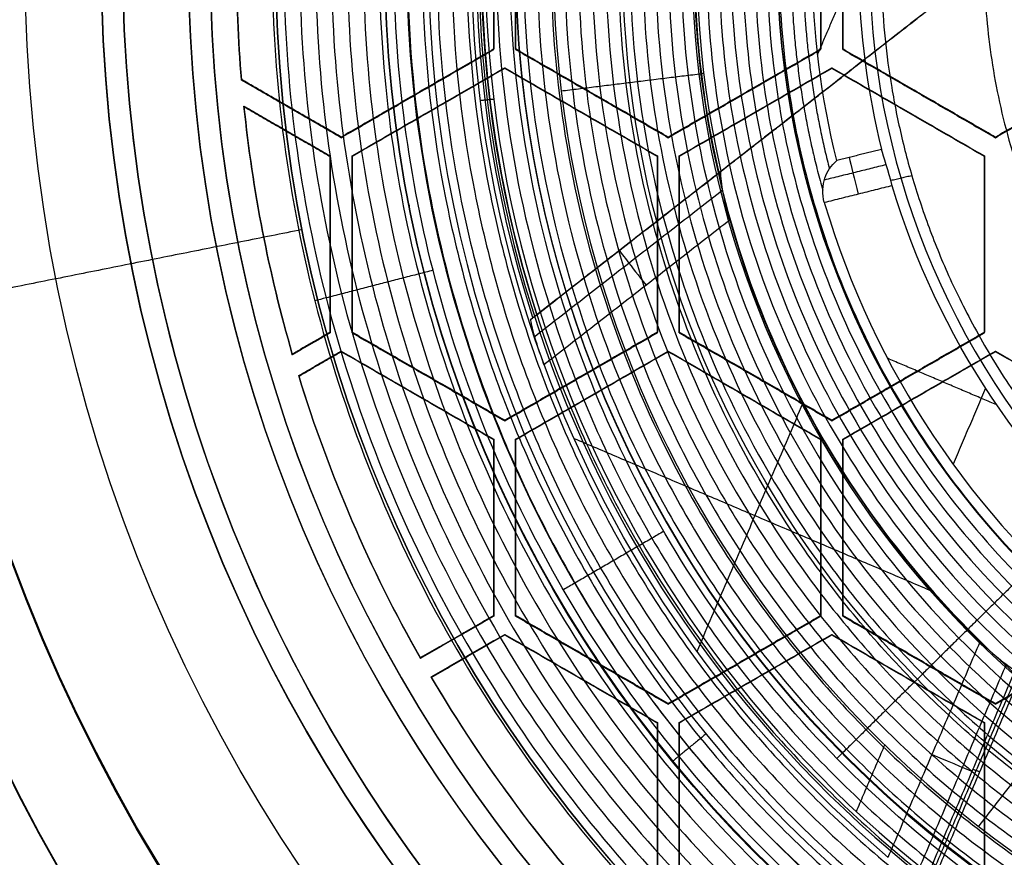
# Model space of a CAD drawing. Header units: millimetres. Extents: x -34.2 to 34.2, y -30.9 to 31.1.
# Tile 22 of 77: x -18.7 to -7.4, y -10.1 to -0.5. Entities that reach past the tile are written whole.
import ezdxf

# ---------------------------------------------------------------- set-up
doc = ezdxf.new("R2010")
doc.units = ezdxf.units.MM
for name, color, linetype, true_color in [('COTAS', 252, 'Continuous', 0x696969), ('IGES level 1', 7, 'Continuous', 0xe5eaed), ('IGES level 14', 7, 'Continuous', 0xffffff), ('IGES level 3', 7, 'Continuous', 0xe5eaed), ('IGES level 5', 7, 'Continuous', 0xe5eaed), ('IGES level 7', 7, 'Continuous', 0xcad1ee), ('IGES level 8', 7, 'Continuous', 0xcad1ee)]:
    doc.layers.add(name, color=color, linetype=linetype, true_color=true_color)

# ---------------------------------------------------------------- blocks, each defined once
blk = doc.blocks.new('Kivi_7w')
at = {"layer": 'IGES level 1', "extrusion": (0, 0, -1)}
for centre, radius in [((0, 0, 1.4), 31), ((0, 0, 0.85), 31), ((0, 0, 0.15), 30.85), ((0, 0), 30.7), ((0, 0), 25.75), ((0, 0), 24.25), ((0, 0, 0.85), 23.5)]:
    blk.add_arc(centre, radius, 270, 90, dxfattribs=at)
at = {"layer": 'IGES level 1'}
for centre, radius in [((0, 0, -0.3), 31), ((0, 0, -1.55), 30.85), ((0, 0, -1.7), 30.7), ((0, 0), 25.75), ((0, 0), 24.25), ((0, 0), 23.5), ((0, 0, -1.7), 23.5)]:
    blk.add_arc(centre, radius, 90, 270, dxfattribs=at)
at = {"layer": 'IGES level 14', "extrusion": (-9.20534e-34, -0.002279, -0.999997)}
blk.add_arc((0, -0.01, -4.677), 16.5, 270, 90, dxfattribs=at)
at = {"layer": 'IGES level 14', "extrusion": (0, 0.002279, 0.999997)}
for radius, start, end in [(16.5, 90, 270), (16.2, 175.1809, 184.8191), (16.2, 185.9034, 196.1608), (16.2, 197.0697, 209.5579), (16.2, 210.4421, 222.9303)]:
    blk.add_arc((0, -0.01, 3.177), radius, start, end, dxfattribs=at)
at = {"layer": 'IGES level 14', "extrusion": (1.83378e-35, 0.002279, 0.999997)}
blk.add_arc((0, -0.01, 1.677), 16.5, 90, 270, dxfattribs=at)
at = {"layer": 'IGES level 14', "extrusion": (1.83377e-35, 0.002279, 0.999997)}
blk.add_arc((0, -0.01, 1.677), 16.5, 90, 270, dxfattribs=at)
at = {"layer": 'IGES level 14', "extrusion": (1.51887e-15, -0.002279, -0.999997)}
blk.add_arc((0, -0.01, -4.677), 16.2, 355.1809, 4.8191, dxfattribs=at)
at = {"layer": 'IGES level 14', "extrusion": (1.41398e-15, 0.002279, 0.999997)}
blk.add_arc((0, -0.01, 1.677), 16.2, 175.1809, 184.8191, dxfattribs=at)
at = {"layer": 'IGES level 14', "extrusion": (-1.59998e-15, -0.002279, -0.999997)}
blk.add_arc((0, -0.01, -4.677), 16.2, 343.8392, 354.0966, dxfattribs=at)
at = {"layer": 'IGES level 14', "extrusion": (-1.12161e-15, 0.002279, 0.999997)}
blk.add_arc((0, -0.01, 1.677), 16.2, 185.9034, 196.1608, dxfattribs=at)
at = {"layer": 'IGES level 14', "extrusion": (1.17484e-15, -0.002279, -0.999997)}
blk.add_arc((0, -0.01, -4.677), 16.2, 330.4421, 342.9303, dxfattribs=at)
at = {"layer": 'IGES level 14', "extrusion": (1.87793e-16, 0.002279, 0.999997)}
blk.add_arc((0, -0.01, 1.677), 16.2, 197.0697, 209.5579, dxfattribs=at)
at = {"layer": 'IGES level 14', "extrusion": (-4.2871e-15, -0.002279, -0.999997)}
blk.add_arc((0, -0.01, -4.677), 16.2, 317.0697, 329.5579, dxfattribs=at)
at = {"layer": 'IGES level 14', "extrusion": (-9.17638e-16, 0.002279, 0.999997)}
blk.add_arc((0, -0.01, 1.677), 16.2, 210.4421, 222.9303, dxfattribs=at)
at = {"layer": 'IGES level 14'}
for points in [[(-13.25, 1.011, 4.675), (-13.25, -1.01, 4.68)], [(-13.25, -1.013, 3.18), (-13.25, 1.008, 3.175)], [(-13.25, -1.016, 1.68), (-13.25, 1.004, 1.675)], [(-13, -1.01, 4.68), (-13, 1.011, 4.675)], [(-13, -1.013, 3.18), (-13, 1.008, 3.175)], [(-13, 1.004, 1.675), (-13, -1.016, 1.68)], [(-9.5, 1.011, 4.675), (-9.5, -1.01, 4.68)], [(-9.5, -1.013, 3.18), (-9.5, 1.008, 3.175)], [(-9.5, -1.016, 1.68), (-9.5, 1.004, 1.675)], [(-9.25, -1.01, 4.68), (-9.25, 1.011, 4.675)], [(-9.25, -1.013, 3.18), (-9.25, 1.008, 3.175)], [(-9.25, 1.004, 1.675), (-9.25, -1.016, 1.68)], [(-13.25, -1.01, 4.68), (-15, -2.02, 4.682)], [(-15, -2.023, 3.182), (-13.25, -1.013, 3.18)], [(-13.25, -1.016, 1.68), (-13.25, -1.01, 4.68)], [(-13, -1.016, 1.68), (-13, -1.01, 4.68)], [(-11.25, -2.02, 4.682), (-13, -1.01, 4.68)], [(-11.25, -2.023, 3.182), (-13, -1.013, 3.18)], [(-9.5, -1.01, 4.68), (-11.25, -2.02, 4.682)], [(-11.25, -2.023, 3.182), (-9.5, -1.013, 3.18)], [(-9.5, -1.016, 1.68), (-9.5, -1.01, 4.68)], [(-9.25, -1.016, 1.68), (-9.25, -1.01, 4.68)], [(-7.5, -2.02, 4.682), (-9.25, -1.01, 4.68)], [(-7.5, -2.023, 3.182), (-9.25, -1.013, 3.18)], [(-5.75, -1.01, 4.68), (-7.5, -2.02, 4.682)], [(-7.5, -2.023, 3.182), (-5.75, -1.013, 3.18)], [(-15, -2.027, 1.682), (-13.25, -1.016, 1.68)], [(-13, -1.016, 1.68), (-11.25, -2.027, 1.682)], [(-11.25, -2.027, 1.682), (-9.5, -1.016, 1.68)], [(-9.25, -1.016, 1.68), (-7.5, -2.027, 1.682)], [(-7.5, -2.027, 1.682), (-5.75, -1.016, 1.68)], [(-14.875, -2.236, 4.682), (-13.125, -1.226, 4.68)], [(-13.125, -1.229, 3.18), (-14.875, -2.24, 3.182)], [(-13.125, -1.233, 1.68), (-14.875, -2.243, 1.682)], [(-13.125, -1.226, 4.68), (-13.125, -1.233, 1.68)], [(-13.125, -1.226, 4.68), (-11.375, -2.236, 4.682)], [(-11.375, -2.24, 3.182), (-13.125, -1.229, 3.18)], [(-11.375, -2.243, 1.682), (-13.125, -1.233, 1.68)], [(-11.125, -2.236, 4.682), (-9.375, -1.226, 4.68)], [(-9.375, -1.229, 3.18), (-11.125, -2.24, 3.182)], [(-9.375, -1.233, 1.68), (-11.125, -2.243, 1.682)], [(-9.375, -1.226, 4.68), (-9.375, -1.233, 1.68)], [(-9.375, -1.226, 4.68), (-7.625, -2.236, 4.682)], [(-7.625, -2.24, 3.182), (-9.375, -1.229, 3.18)], [(-7.625, -2.243, 1.682), (-9.375, -1.233, 1.68)], [(-15, -2.02, 4.682), (-16.143, -1.36, 4.68)], [(-16.143, -1.367, 1.68), (-16.143, -1.36, 4.68)], [(-15, -2.023, 3.182), (-16.143, -1.364, 3.18)], [(-15, -2.027, 1.682), (-16.143, -1.367, 1.68)], [(-14.125, -1.515, 4.681), (-14.125, -1.522, 1.681)], [(-12.125, -1.522, 1.681), (-12.125, -1.515, 4.681)], [(-10.375, -1.515, 4.681), (-10.375, -1.522, 1.681)], [(-8.375, -1.522, 1.681), (-8.375, -1.515, 4.681)], [(-16.114, -1.665, 4.681), (-16.114, -1.672, 1.681)], [(-16.114, -1.665, 4.681), (-15.125, -2.236, 4.682)], [(-15.125, -2.24, 3.182), (-16.114, -1.669, 3.181)], [(-16.114, -1.672, 1.681), (-15.125, -2.243, 1.682)], [(-15.571, -1.697, 1.681), (-15.571, -1.69, 4.681)], [(-14, -1.738, 1.681), (-14, -1.731, 4.681)], [(-12.25, -1.731, 4.681), (-12.25, -1.738, 1.681)], [(-10.25, -1.738, 1.681), (-10.25, -1.731, 4.681)], [(-8.5, -1.731, 4.681), (-8.5, -1.738, 1.681)], [(-15.62, -1.951, 4.682), (-15.62, -1.958, 1.682)], [(-15, -2.02, 4.682), (-15, -2.027, 1.682)], [(-11.25, -2.027, 1.682), (-11.25, -2.02, 4.682)], [(-7.5, -2.027, 1.682), (-7.5, -2.02, 4.682)], [(-15.125, -2.243, 1.682), (-15.125, -2.236, 4.682)], [(-15.125, -2.236, 4.682), (-15.125, -4.257, 4.687)], [(-15.125, -4.261, 3.187), (-15.125, -2.24, 3.182)], [(-15.125, -4.264, 1.687), (-15.125, -2.243, 1.682)], [(-14.875, -2.243, 1.682), (-14.875, -2.236, 4.682)], [(-14.875, -4.257, 4.687), (-14.875, -2.236, 4.682)], [(-14.875, -4.261, 3.187), (-14.875, -2.24, 3.182)], [(-14.875, -2.243, 1.682), (-14.875, -4.264, 1.687)], [(-11.375, -2.243, 1.682), (-11.375, -2.236, 4.682)], [(-11.375, -2.236, 4.682), (-11.375, -4.257, 4.687)], [(-11.375, -4.261, 3.187), (-11.375, -2.24, 3.182)], [(-11.375, -4.264, 1.687), (-11.375, -2.243, 1.682)], [(-11.125, -2.243, 1.682), (-11.125, -2.236, 4.682)], [(-11.125, -4.257, 4.687), (-11.125, -2.236, 4.682)], [(-11.125, -4.261, 3.187), (-11.125, -2.24, 3.182)], [(-11.125, -2.243, 1.682), (-11.125, -4.264, 1.687)], [(-7.625, -2.243, 1.682), (-7.625, -2.236, 4.682)], [(-7.625, -2.236, 4.682), (-7.625, -4.257, 4.687)], [(-7.625, -4.261, 3.187), (-7.625, -2.24, 3.182)], [(-7.625, -4.264, 1.687), (-7.625, -2.243, 1.682)], [(-15.901, -3.106, 1.684), (-15.901, -3.099, 4.684)], [(-15.125, -3.254, 1.685), (-15.125, -3.247, 4.685)], [(-14.875, -3.254, 1.685), (-14.875, -3.247, 4.685)], [(-11.375, -3.254, 1.685), (-11.375, -3.247, 4.685)], [(-11.125, -3.254, 1.685), (-11.125, -3.247, 4.685)], [(-7.625, -3.254, 1.685), (-7.625, -3.247, 4.685)], [(-15.125, -4.257, 4.687), (-15.56, -4.508, 4.688)], [(-15.56, -4.512, 3.188), (-15.125, -4.261, 3.187)], [(-15.125, -4.264, 1.687), (-15.56, -4.515, 1.688)], [(-15.125, -4.257, 4.687), (-15.125, -4.264, 1.687)], [(-14.875, -4.264, 1.687), (-14.875, -4.257, 4.687)], [(-13.125, -5.267, 4.689), (-14.875, -4.257, 4.687)], [(-13.125, -5.271, 3.189), (-14.875, -4.261, 3.187)], [(-14.875, -4.264, 1.687), (-13.125, -5.274, 1.689)], [(-11.375, -4.257, 4.687), (-13.125, -5.267, 4.689)], [(-13.125, -5.271, 3.189), (-11.375, -4.261, 3.187)], [(-13.125, -5.274, 1.689), (-11.375, -4.264, 1.687)], [(-11.375, -4.264, 1.687), (-11.375, -4.257, 4.687)], [(-11.125, -4.264, 1.687), (-11.125, -4.257, 4.687)], [(-9.375, -5.267, 4.689), (-11.125, -4.257, 4.687)], [(-9.375, -5.271, 3.189), (-11.125, -4.261, 3.187)], [(-11.125, -4.264, 1.687), (-9.375, -5.274, 1.689)], [(-7.625, -4.257, 4.687), (-9.375, -5.267, 4.689)], [(-9.375, -5.271, 3.189), (-7.625, -4.261, 3.187)], [(-9.375, -5.274, 1.689), (-7.625, -4.264, 1.687)], [(-7.625, -4.264, 1.687), (-7.625, -4.257, 4.687)], [(-15.342, -4.383, 4.687), (-15.342, -4.389, 1.687)], [(-15.56, -4.515, 1.688), (-15.56, -4.508, 4.688)], [(-15.486, -4.754, 4.688), (-15, -4.474, 4.687)], [(-15, -4.477, 3.187), (-15.486, -4.758, 3.188)], [(-15.486, -4.761, 1.688), (-15, -4.48, 1.687)], [(-15, -4.48, 1.687), (-15, -4.474, 4.687)], [(-15, -4.474, 4.687), (-13.25, -5.484, 4.69)], [(-13.25, -5.487, 3.19), (-15, -4.477, 3.187)], [(-13.25, -5.491, 1.69), (-15, -4.48, 1.687)], [(-13, -5.484, 4.69), (-11.25, -4.474, 4.687)], [(-11.25, -4.477, 3.187), (-13, -5.487, 3.19)], [(-11.25, -4.48, 1.687), (-13, -5.491, 1.69)], [(-11.25, -4.474, 4.687), (-11.25, -4.48, 1.687)], [(-11.25, -4.474, 4.687), (-9.5, -5.484, 4.69)], [(-9.5, -5.487, 3.19), (-11.25, -4.477, 3.187)], [(-9.5, -5.491, 1.69), (-11.25, -4.48, 1.687)], [(-9.25, -5.484, 4.69), (-7.5, -4.474, 4.687)], [(-7.5, -4.477, 3.187), (-9.25, -5.487, 3.19)], [(-7.5, -4.48, 1.687), (-9.25, -5.491, 1.69)], [(-7.5, -4.474, 4.687), (-7.5, -4.48, 1.687)], [(-7.5, -4.474, 4.687), (-5.75, -5.484, 4.69)], [(-5.75, -5.487, 3.19), (-7.5, -4.477, 3.187)], [(-5.75, -5.491, 1.69), (-7.5, -4.48, 1.687)], [(-15.243, -4.621, 1.688), (-15.243, -4.614, 4.688)], [(-15.486, -4.754, 4.688), (-15.486, -4.761, 1.688)], [(-14, -4.769, 1.688), (-14, -4.762, 4.688)], [(-12.25, -4.762, 4.688), (-12.25, -4.769, 1.688)], [(-10.25, -4.769, 1.688), (-10.25, -4.762, 4.688)], [(-8.5, -4.762, 4.688), (-8.5, -4.769, 1.688)], [(-14.125, -4.979, 4.689), (-14.125, -4.986, 1.689)], [(-12.125, -4.986, 1.689), (-12.125, -4.979, 4.689)], [(-10.375, -4.979, 4.689), (-10.375, -4.986, 1.689)], [(-8.375, -4.986, 1.689), (-8.375, -4.979, 4.689)], [(-13.125, -5.274, 1.689), (-13.125, -5.267, 4.689)], [(-9.375, -5.274, 1.689), (-9.375, -5.267, 4.689)], [(-13.25, -5.491, 1.69), (-13.25, -5.484, 4.69)], [(-13.25, -5.484, 4.69), (-13.25, -7.505, 4.694)], [(-13.25, -7.508, 3.194), (-13.25, -5.487, 3.19)], [(-13.25, -7.512, 1.694), (-13.25, -5.491, 1.69)], [(-13, -5.491, 1.69), (-13, -5.484, 4.69)], [(-13, -7.505, 4.694), (-13, -5.484, 4.69)], [(-13, -7.508, 3.194), (-13, -5.487, 3.19)], [(-13, -5.491, 1.69), (-13, -7.512, 1.694)], [(-9.5, -5.491, 1.69), (-9.5, -5.484, 4.69)], [(-9.5, -5.484, 4.69), (-9.5, -7.505, 4.694)], [(-9.5, -7.508, 3.194), (-9.5, -5.487, 3.19)], [(-9.5, -7.512, 1.694), (-9.5, -5.491, 1.69)], [(-9.25, -5.491, 1.69), (-9.25, -5.484, 4.69)], [(-9.25, -7.505, 4.694), (-9.25, -5.484, 4.69)], [(-9.25, -7.508, 3.194), (-9.25, -5.487, 3.19)], [(-9.25, -5.491, 1.69), (-9.25, -7.512, 1.694)], [(-14.877, -6.417, 1.692), (-14.877, -6.411, 4.692)], [(-13.25, -6.501, 1.692), (-13.25, -6.494, 4.692)], [(-13, -6.501, 1.692), (-13, -6.494, 4.692)], [(-9.5, -6.501, 1.692), (-9.5, -6.494, 4.692)], [(-9.25, -6.501, 1.692), (-9.25, -6.494, 4.692)], [(-13.25, -7.505, 4.694), (-14.092, -7.991, 4.695)], [(-14.092, -7.994, 3.195), (-13.25, -7.508, 3.194)], [(-13.25, -7.512, 1.694), (-14.092, -7.997, 1.695)], [(-13.25, -7.505, 4.694), (-13.25, -7.512, 1.694)], [(-13, -7.512, 1.694), (-13, -7.505, 4.694)], [(-11.25, -8.515, 4.697), (-13, -7.505, 4.694)], [(-11.25, -8.518, 3.197), (-13, -7.508, 3.194)], [(-13, -7.512, 1.694), (-11.25, -8.522, 1.697)], [(-9.5, -7.505, 4.694), (-11.25, -8.515, 4.697)], [(-11.25, -8.518, 3.197), (-9.5, -7.508, 3.194)], [(-11.25, -8.522, 1.697), (-9.5, -7.512, 1.694)], [(-9.5, -7.512, 1.694), (-9.5, -7.505, 4.694)], [(-9.25, -7.512, 1.694), (-9.25, -7.505, 4.694)], [(-7.5, -8.515, 4.697), (-9.25, -7.505, 4.694)], [(-7.5, -8.518, 3.197), (-9.25, -7.508, 3.194)], [(-9.25, -7.512, 1.694), (-7.5, -8.522, 1.697)], [(-5.75, -7.505, 4.694), (-7.5, -8.515, 4.697)], [(-7.5, -8.518, 3.197), (-5.75, -7.508, 3.194)], [(-7.5, -8.522, 1.697), (-5.75, -7.512, 1.694)], [(-13.967, -8.207, 4.696), (-13.125, -7.721, 4.695)], [(-13.125, -7.725, 3.195), (-13.967, -8.211, 3.196)], [(-13.967, -8.214, 1.696), (-13.125, -7.728, 1.695)], [(-13.671, -7.748, 4.695), (-13.671, -7.754, 1.695)], [(-13.125, -7.728, 1.695), (-13.125, -7.721, 4.695)], [(-13.125, -7.721, 4.695), (-11.375, -8.732, 4.697)], [(-11.375, -8.735, 3.197), (-13.125, -7.725, 3.195)], [(-11.375, -8.738, 1.697), (-13.125, -7.728, 1.695)], [(-11.125, -8.732, 4.697), (-9.375, -7.721, 4.695)], [(-9.375, -7.725, 3.195), (-11.125, -8.735, 3.197)], [(-9.375, -7.728, 1.695), (-11.125, -8.738, 1.697)], [(-9.375, -7.721, 4.695), (-9.375, -7.728, 1.695)], [(-9.375, -7.721, 4.695), (-7.625, -8.732, 4.697)], [(-7.625, -8.735, 3.197), (-9.375, -7.725, 3.195)], [(-7.625, -8.738, 1.697), (-9.375, -7.728, 1.695)], [(-14.092, -7.997, 1.695), (-14.092, -7.991, 4.695)], [(-13.546, -7.971, 1.695), (-13.546, -7.964, 4.695)], [(-12.125, -8.017, 1.695), (-12.125, -8.01, 4.695)], [(-10.375, -8.01, 4.695), (-10.375, -8.017, 1.695)], [(-8.375, -8.017, 1.695), (-8.375, -8.01, 4.695)], [(-13.967, -8.207, 4.696), (-13.967, -8.214, 1.696)], [(-12.25, -8.226, 4.696), (-12.25, -8.233, 1.696)], [(-10.25, -8.233, 1.696), (-10.25, -8.226, 4.696)], [(-8.5, -8.226, 4.696), (-8.5, -8.233, 1.696)], [(-11.25, -8.522, 1.697), (-11.25, -8.515, 4.697)], [(-7.5, -8.522, 1.697), (-7.5, -8.515, 4.697)], [(-11.375, -8.738, 1.697), (-11.375, -8.732, 4.697)], [(-11.375, -8.732, 4.697), (-11.375, -10.752, 4.702)], [(-11.375, -10.756, 3.202), (-11.375, -8.735, 3.197)], [(-11.375, -10.759, 1.702), (-11.375, -8.738, 1.697)], [(-11.125, -8.738, 1.697), (-11.125, -8.732, 4.697)], [(-11.125, -10.752, 4.702), (-11.125, -8.732, 4.697)], [(-11.125, -10.756, 3.202), (-11.125, -8.735, 3.197)], [(-11.125, -8.738, 1.697), (-11.125, -10.759, 1.702)], [(-7.625, -8.738, 1.697), (-7.625, -8.732, 4.697)], [(-7.625, -8.732, 4.697), (-7.625, -10.752, 4.702)], [(-7.625, -10.756, 3.202), (-7.625, -8.735, 3.197)], [(-7.625, -10.759, 1.702), (-7.625, -8.738, 1.697)], [(-12.991, -9.684, 1.699), (-12.991, -9.678, 4.699)], [(-11.375, -9.749, 1.699), (-11.375, -9.742, 4.699)], [(-11.125, -9.749, 1.699), (-11.125, -9.742, 4.699)], [(-7.625, -9.749, 1.699), (-7.625, -9.742, 4.699)]]:
    blk.add_open_spline(points, degree=1, dxfattribs=at)
at = {"layer": 'IGES level 3', "extrusion": (1.10169e-33, -0.002279, -0.999997)}
blk.add_arc((0, -0.01, -14.3), 22.5, 270, 90, dxfattribs=at)
at = {"layer": 'IGES level 3', "extrusion": (0, -0.002279, -0.999997)}
for centre, radius in [((0, -0.01, -6.3), 22.5), ((0, -0.01, -10.3), 21), ((0, -0.01, 0.45), 18.625), ((0, -0.01, -5.3), 17.75), ((0, -0.01, -2.8), 16.75), ((0, -0.01, -1.05), 15.75)]:
    blk.add_arc(centre, radius, 270, 90, dxfattribs=at)
at = {"layer": 'IGES level 3', "extrusion": (8.60932e-34, 0.002279, 0.999997)}
blk.add_arc((0, -0.01, -1.7), 22.5, 90, 270, dxfattribs=at)
at = {"layer": 'IGES level 3', "extrusion": (1.83571e-35, -0.002279, -0.999997)}
blk.add_arc((0, -0.01, 1.7), 22.5, 270, 90, dxfattribs=at)
at = {"layer": 'IGES level 3', "extrusion": (1.00538e-33, 0.002279, 0.999997)}
blk.add_arc((0, -0.01, -1.7), 21.5, 90, 270, dxfattribs=at)
at = {"layer": 'IGES level 3', "extrusion": (-5.20573e-33, -0.002279, -0.999997)}
blk.add_arc((0, -0.01, -14.3), 21, 270, 90, dxfattribs=at)
at = {"layer": 'IGES level 3', "extrusion": (2.32945e-33, 0.002279, 0.999997)}
blk.add_arc((0, -0.01, 6.3), 21, 90, 270, dxfattribs=at)
at = {"layer": 'IGES level 3', "extrusion": (1.83377e-35, 0.002279, 0.999997)}
blk.add_arc((0, -0.01, 6.3), 17.75, 90, 270, dxfattribs=at)
at = {"layer": 'IGES level 3', "extrusion": (-1.83535e-33, -0.002279, -0.999997)}
blk.add_arc((0, -0.01, -6.3), 17.75, 270, 90, dxfattribs=at)
at = {"layer": 'IGES level 3', "extrusion": (-4.14997e-34, 0.002279, 0.999997)}
blk.add_arc((0, -0.01, 4.3), 17.75, 90, 270, dxfattribs=at)
at = {"layer": 'IGES level 3', "extrusion": (2.57019e-33, 0.002279, 0.999997)}
blk.add_arc((0, -0.01, 1.3), 16.75, 90, 270, dxfattribs=at)
at = {"layer": 'IGES level 3', "extrusion": (-1.71498e-33, -0.002279, -0.999997)}
blk.add_arc((0, -0.01, -4.3), 16.75, 270, 90, dxfattribs=at)
at = {"layer": 'IGES level 3', "extrusion": (2.35353e-33, 0.002279, 0.999997)}
blk.add_arc((0, -0.01, 0.8), 15.75, 90, 270, dxfattribs=at)
at = {"layer": 'IGES level 3', "extrusion": (4.24312e-35, -0.002279, -0.999997)}
blk.add_arc((0, -0.01, -1.3), 15.75, 270, 90, dxfattribs=at)
at = {"layer": 'IGES level 3'}
for points in [[(-15.447, -3.081, 0.807), (-21.087, -4.208, -1.69)], [(-15.447, -3.08, 1.307), (-15.447, -3.081, 0.807)], [(-16.428, -3.268, 4.307), (-16.428, -3.275, 1.307)], [(-17.409, -3.458, 6.308), (-17.409, -3.463, 4.308)]]:
    blk.add_open_spline(points, degree=1, dxfattribs=at)
at = {"layer": 'IGES level 5', "extrusion": (-3.67087e-16, 0.002279, 0.999997)}
blk.add_arc((0, -0.01, 27.8), 25, 90.034, 270.034, dxfattribs=at)
at = {"layer": 'IGES level 5', "extrusion": (3.67088e-16, -0.002279, -0.999997)}
blk.add_arc((0, -0.01, -14.8), 25, 269.966, 89.966, dxfattribs=at)
at = {"layer": 'IGES level 5', "extrusion": (0, -0.002279, -0.999997)}
for centre, radius in [((0, -0.01, -21.3), 25), ((0, -0.01, -28.05), 24.75), ((0, -0.01, -12.3), 21.5), ((0, -0.01, -15.9), 20), ((0, -0.01, -18.75), 14.5)]:
    blk.add_arc(centre, radius, 269.966, 89.966, dxfattribs=at)
at = {"layer": 'IGES level 5', "extrusion": (0, 0.002279, 0.999997)}
for centre, radius in [((0, -0.01, 14.55), 24.75), ((0, -0.01, 15.75), 14.25), ((0, -0.01, 25.8), 13), ((0, -0.01, 25.8), 10)]:
    blk.add_arc(centre, radius, 90.034, 270.034, dxfattribs=at)
at = {"layer": 'IGES level 5', "extrusion": (3.67065e-16, -0.002279, -0.999997)}
blk.add_arc((0, -0.01, -28.3), 24.5, 269.966, 89.966, dxfattribs=at)
at = {"layer": 'IGES level 5', "extrusion": (-3.67065e-16, 0.002279, 0.999997)}
for centre, radius in [((0, -0.01, 14.3), 24.5), ((0, -0.01, 15.5), 14)]:
    blk.add_arc(centre, radius, 90.034, 270.034, dxfattribs=at)
at = {"layer": 'IGES level 5', "extrusion": (3.67093e-16, -0.002279, -0.999997)}
blk.add_arc((0, -0.01, -14.3), 21.5, 269.966, 89.966, dxfattribs=at)
at = {"layer": 'IGES level 5', "extrusion": (-3.67043e-16, 0.002279, 0.999997)}
blk.add_arc((0, -0.01, 10.3), 21.5, 90.034, 270.034, dxfattribs=at)
at = {"layer": 'IGES level 5', "extrusion": (-3.67034e-16, 0.002279, 0.999997)}
blk.add_arc((0, -0.01, 10.3), 21.5, 90.034, 270.034, dxfattribs=at)
at = {"layer": 'IGES level 5', "extrusion": (3.6711e-16, -0.002279, -0.999997)}
blk.add_arc((0, -0.01, -21.5), 20, 269.966, 89.966, dxfattribs=at)
at = {"layer": 'IGES level 5', "extrusion": (-3.67056e-16, 0.002279, 0.999997)}
blk.add_arc((0, -0.01, 10.3), 20, 90.034, 270.034, dxfattribs=at)
at = {"layer": 'IGES level 5', "extrusion": (3.67107e-16, -0.002279, -0.999997)}
blk.add_arc((0, -0.01, -10.3), 20, 269.966, 89.966, dxfattribs=at)
at = {"layer": 'IGES level 5', "extrusion": (3.67105e-16, -0.002279, -0.999997)}
blk.add_arc((0, -0.01, -21.5), 14.5, 269.966, 89.966, dxfattribs=at)
at = {"layer": 'IGES level 5', "extrusion": (-3.67105e-16, 0.002279, 0.999997)}
blk.add_arc((0, -0.01, 16), 14.5, 90.034, 270.034, dxfattribs=at)
at = {"layer": 'IGES level 5', "extrusion": (3.67106e-16, -0.002279, -0.999997)}
blk.add_arc((0, -0.01, -16), 14.5, 269.966, 89.966, dxfattribs=at)
at = {"layer": 'IGES level 5', "extrusion": (3.67134e-16, -0.002279, -0.999997)}
blk.add_arc((0, -0.01, -28.3), 13, 269.966, 89.966, dxfattribs=at)
at = {"layer": 'IGES level 5', "extrusion": (-3.67134e-16, 0.002279, 0.999997)}
blk.add_arc((0, -0.01, 23.3), 13, 90.034, 270.034, dxfattribs=at)
at = {"layer": 'IGES level 5', "extrusion": (3.67004e-16, -0.002279, -0.999997)}
blk.add_arc((0, -0.01, -28.3), 10, 269.966, 89.966, dxfattribs=at)
at = {"layer": 'IGES level 5', "extrusion": (-3.67215e-16, 0.002279, 0.999997)}
blk.add_arc((0, -0.01, 23.3), 10, 90.034, 270.034, dxfattribs=at)
at = {"layer": 'IGES level 5'}
for points in [[(-14.22, -2.798, 21.506), (-14.22, -2.811, 16.006)], [(-7.726, -6.305, 23.314), (-7.726, -6.294, 28.314)], [(-10.044, -8.21, 23.319), (-10.044, -8.198, 28.319)], [(-10.817, -8.862, 15.52), (-11.203, -9.179, 16.021)]]:
    blk.add_open_spline(points, degree=1, dxfattribs=at)
at = {"layer": 'IGES level 7', "extrusion": (-6.23602e-15, -0.002279, -0.999997)}
blk.add_arc((0, -0.01, -13.45), 13.5, 339.8612, 58.3031, dxfattribs=at)
at = {"layer": 'IGES level 7', "extrusion": (0, -0.002279, -0.999997)}
for centre, radius, start, end in [((0, -0.01, -14.475), 13.446, 342.1878, 58.3031), ((0, -0.01, -12.497), 11.772, 281.367, 64.827), ((0, -0.01, -13.622), 10.946, 346.3503, 64.0758)]:
    blk.add_arc(centre, radius, start, end, dxfattribs=at)
at = {"layer": 'IGES level 7', "extrusion": (5.04699e-16, -0.002279, -0.999997)}
blk.add_arc((0, -0.01, -15.5), 13.393, 342.2717, 58.3031, dxfattribs=at)
at = {"layer": 'IGES level 7', "extrusion": (0, 0.002279, 0.999997)}
blk.add_arc((0, -0.01, 12.575), 13.423, 121.6969, 252.1092, dxfattribs=at)
at = {"layer": 'IGES level 7', "extrusion": (-9.35292e-09, 0.002279, 0.999997)}
blk.add_arc((0, -0.01, 11.7), 12.569, 114.3339, 259.4721, dxfattribs=at)
at = {"layer": 'IGES level 7', "extrusion": (-1.17785e-13, 0.002279, 0.999997)}
blk.add_arc((0, -0.01, 11.7), 13.347, 121.6969, 252.1092, dxfattribs=at)
at = {"layer": 'IGES level 7', "extrusion": (-1.22498e-07, -0.002279, -0.999997)}
blk.add_arc((0, -0.01, -13.95), 10.918, 347.1267, 64.2013, dxfattribs=at)
at = {"layer": 'IGES level 7', "extrusion": (4.5021e-11, -0.002279, -0.999997)}
blk.add_arc((0, -0.01, -13.294), 10.975, 282.329, 63.865, dxfattribs=at)
at = {"layer": 'IGES level 7', "extrusion": (-5.45805e-12, 0.002279, 0.999997)}
blk.add_arc((0, -0.01, 13.45), 10.961, 195.8303, 225.5565, dxfattribs=at)
at = {"layer": 'IGES level 7', "extrusion": (-0.789008, -0.614382, 0.0014)}
blk.add_arc((-4.137, 13.943, 11.38), 0.5, 180.103, 270.103, dxfattribs=at)
at = {"layer": 'IGES level 7', "extrusion": (7.07882e-15, -0.002279, -0.999997)}
blk.add_arc((0, -0.01, -13.45), 13.5, 310.2878, 339.8612, dxfattribs=at)
at = {"layer": 'IGES level 7', "extrusion": (-0.392289, -0.91984, 0.002096)}
blk.add_arc((-3.999, 13.946, 11.623), 0.5, 270.0512, 357.0512, dxfattribs=at)
at = {"layer": 'IGES level 7'}
for points, degree in [([(-7.748, -0.156, 13.95), (-10.643, -2.41, 13.956)], 1), ([(-12.791, -4.081, 14.734), (-8.046, -0.387, 14.726)], 1), ([(-12.757, -4.053, 15.509), (-8.068, -0.402, 15.501)], 1), ([(-10.895, -1.299, 13.297), (-12.478, -1.494, 11.703)], 1), ([(-10.838, -1.29, 13.953), (-10.895, -1.299, 13.297)], 1), ([(-9.238, -1.317, 13.953), (-9.238, -1.313, 15.503)], 1), ([(-13.25, -1.587, 11.704), (-13.402, -1.602, 13.454)], 1), ([(-12.825, -4.109, 13.959), (-10.643, -2.41, 13.956)], 1), ([(-10.546, -2.969, 13.457), (-10.622, -2.701, 13.456), (-10.664, -2.427, 13.682), (-10.643, -2.41, 13.956)], 3), ([(-10.626, -2.629, 13.57), (-12.781, -4.308, 13.573)], 1), ([(-12.675, -4.627, 13.461), (-10.546, -2.969, 13.457)], 1), ([(-12.825, -4.109, 13.959), (-12.802, -4.09, 14.476), (-12.779, -4.071, 14.993), (-12.757, -4.053, 15.509)], 3), ([(-12.675, -4.627, 13.461), (-12.769, -4.371, 13.46), (-12.837, -4.119, 13.689), (-12.825, -4.109, 13.959)], 3), ([(-10.92, -7.917, 13.468), (-9.706, -5.072, 13.462)], 1), ([(-12.331, -5.474, 13.463), (-8.224, -7.226, 13.466)], 1), ([(-8.729, -10.277, 13.473), (-7.675, -7.805, 13.468)], 1), ([(-7.675, -7.805, 13.468), (-7.486, -7.99, 13.468), (-7.29, -8.139, 13.683), (-7.27, -8.126, 13.942)], 3), ([(-7.12, -7.982, 15.518), (-8.216, -10.551, 15.524)], 1), ([(-7.377, -8.066, 13.64), (-8.422, -10.518, 13.646)], 1), ([(-8.317, -10.581, 13.948), (-7.27, -8.126, 13.942)], 1), ([(-8.266, -10.566, 14.736), (-7.179, -8.016, 14.73)], 1), ([(-6.718, -8.658, 13.314), (-7.693, -9.922, 11.723)], 1), ([(-9.094, -9.752, 11.722), (-8.768, -8.988, 11.721)], 1), ([(-7.756, -9.267, 13.945), (-7.68, -9.296, 15.521)], 1)]:
    blk.add_open_spline(points, degree=degree, dxfattribs=at)
at = {"layer": 'IGES level 8', "extrusion": (0, -0.002279, -0.999997)}
blk.add_arc((0, -0.01, -5.2), 17.5, 293.097, 113.097, dxfattribs=at)
at = {"layer": 'IGES level 8', "extrusion": (5.85261e-15, 0.002279, 0.999997)}
blk.add_arc((0, -0.01, 4.45), 17.5, 66.903, 246.903, dxfattribs=at)
at = {"layer": 'IGES level 8', "extrusion": (0, 0.002279, 0.999997)}
blk.add_arc((0, -0.01, 10.447), 8.941, 66.903, 246.903, dxfattribs=at)
at = {"layer": 'IGES level 8', "extrusion": (5.3537e-16, -0.002279, -0.999997)}
blk.add_arc((0, -0.01, -5.95), 17.5, 299.6594, 9.884, dxfattribs=at)
at = {"layer": 'IGES level 8', "extrusion": (8.04822e-16, -0.002279, -0.999997)}
blk.add_arc((0, -0.01, -13.95), 9.601, 346.0745, 12.7054, dxfattribs=at)
at = {"layer": 'IGES level 8', "extrusion": (3.59339e-15, 0.002279, 0.999997)}
blk.add_arc((0, -0.008, 13.95), 9.072, 168.2441, 193.9371, dxfattribs=at)
at = {"layer": 'IGES level 8', "extrusion": (-0.970609, -0.240659, 0.000548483)}
blk.add_arc((0.411, 14.201, 9.457), 0.5, 210.1267, 270.1267, dxfattribs=at)
at = {"layer": 'IGES level 8', "extrusion": (1.80837e-15, -0.002279, -0.999997)}
blk.add_arc((0, -0.01, -13.7), 9.063, 309.3581, 343.3359, dxfattribs=at)
at = {"layer": 'IGES level 8', "extrusion": (5.09999e-15, 0.002279, 0.999997)}
blk.add_arc((0, -0.01, 13.7), 9.864, 196.503, 230.8646, dxfattribs=at)
at = {"layer": 'IGES level 8'}
for points, weights in [([(7.92, -13.658, 5.981), (35.244, 2.183, 5.945), (19.403, 29.506, 5.883), (-7.92, 13.666, 5.919)], [1, 0.333333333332, 0.333333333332, 1]), ([(7.853, -13.541, 6.214), (34.945, 2.165, 6.179), (19.238, 29.256, 6.117), (-7.853, 13.55, 6.153)], [1, 0.333333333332, 0.333333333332, 1]), ([(7.762, -13.383, 6.518), (34.537, 2.14, 6.483), (19.014, 28.916, 6.422), (-7.762, 13.393, 6.457)], [1, 0.333333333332, 0.333333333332, 1]), ([(7.67, -13.224, 6.807), (34.13, 2.116, 6.772), (18.79, 28.576, 6.712), (-7.67, 13.236, 6.747)], [1, 0.333333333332, 0.333333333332, 1]), ([(7.579, -13.066, 7.083), (33.723, 2.091, 7.049), (18.566, 28.235, 6.989), (-7.579, 13.078, 7.024)], [1, 0.333333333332, 0.333333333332, 1]), ([(7.487, -12.907, 7.348), (33.315, 2.067, 7.314), (18.341, 27.895, 7.255), (-7.487, 12.921, 7.289)], [1, 0.333333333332, 0.333333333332, 1]), ([(-7.92, 13.666, 5.919), (-24.942, 3.797, 5.941), (-20.081, -15.269, 5.985), (-0.413, -15.783, 5.986)], [1, 0.514853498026, 0.514853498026, 1]), ([(-7.853, 13.55, 6.153), (-24.73, 3.765, 6.175), (-19.911, -15.138, 6.218), (-0.409, -15.648, 6.219)], [1, 0.514853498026, 0.514853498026, 1]), ([(-7.762, 13.393, 6.457), (-24.442, 3.722, 6.479), (-19.679, -14.961, 6.522), (-0.404, -15.465, 6.523)], [1, 0.514853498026, 0.514853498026, 1]), ([(-7.67, 13.236, 6.747), (-24.154, 3.679, 6.769), (-19.447, -14.784, 6.811), (-0.4, -15.282, 6.812)], [1, 0.514853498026, 0.514853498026, 1]), ([(-7.579, 13.078, 7.024), (-23.866, 3.636, 7.045), (-19.215, -14.607, 7.087), (-0.395, -15.099, 7.088)], [1, 0.514853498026, 0.514853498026, 1]), ([(-7.487, 12.921, 7.289), (-23.577, 3.593, 7.31), (-18.982, -14.43, 7.351), (-0.39, -14.915, 7.352)], [1, 0.514853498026, 0.514853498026, 1]), ([(9.049, -9.194, 10.104), (27.463, 8.904, 10.063), (9.366, 27.318, 10.021), (-9.049, 9.22, 10.062)], [1, 0.333333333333, 0.333333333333, 1]), ([(-7.395, 12.764, 7.543), (-23.289, 3.549, 7.564), (-18.75, -14.253, 7.604), (-0.385, -14.732, 7.606)], [1, 0.514853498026, 0.514853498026, 1]), ([(8.938, -9.081, 10.326), (27.128, 8.796, 10.285), (9.251, 26.985, 10.244), (-8.938, 9.109, 10.285)], [1, 0.333333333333, 0.333333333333, 1]), ([(-7.304, 12.606, 7.787), (-23.001, 3.506, 7.808), (-18.518, -14.075, 7.848), (-0.38, -14.549, 7.849)], [1, 0.514853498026, 0.514853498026, 1]), ([(8.828, -8.968, 10.538), (26.793, 8.688, 10.498), (9.137, 26.653, 10.457), (-8.828, 8.997, 10.497)], [1, 0.333333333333, 0.333333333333, 1]), ([(-0.376, -14.38, 8.066), (-18.303, -13.911, 8.065), (-22.733, 3.466, 8.025), (-7.219, 12.46, 8.005)], [1, 0.514853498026, 0.514853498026, 1]), ([(8.718, -8.856, 10.741), (26.458, 8.58, 10.701), (9.023, 26.32, 10.66), (-8.718, 8.885, 10.7)], [1, 0.333333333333, 0.333333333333, 1]), ([(-7.142, 12.328, 8.247), (-31.781, -1.956, 8.28), (-17.497, -26.595, 8.336), (7.142, -12.31, 8.304)], [1, 0.333333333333, 0.333333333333, 1]), ([(8.607, -8.743, 10.934), (26.123, 8.472, 10.895), (8.909, 25.987, 10.855), (-8.607, 8.773, 10.894)], [1, 0.333333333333, 0.333333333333, 1]), ([(-7.057, 12.182, 8.505), (-31.402, -1.932, 8.537), (-17.288, -26.276, 8.592), (7.057, -12.163, 8.56)], [1, 0.333333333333, 0.333333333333, 1]), ([(8.497, -8.63, 11.12), (25.788, 8.364, 11.081), (8.794, 25.655, 11.042), (-8.497, 8.661, 11.081)], [1, 0.333333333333, 0.333333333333, 1]), ([(-6.972, 12.035, 8.751), (-31.022, -1.908, 8.783), (-17.079, -25.958, 8.837), (6.972, -12.015, 8.806)], [1, 0.333333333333, 0.333333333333, 1]), ([(8.386, -8.517, 11.298), (25.453, 8.256, 11.26), (8.68, 25.322, 11.221), (-8.386, 8.549, 11.259)], [1, 0.333333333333, 0.333333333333, 1]), ([(-6.886, 11.889, 8.987), (-30.643, -1.884, 9.018), (-16.87, -25.64, 9.072), (6.886, -11.867, 9.041)], [1, 0.333333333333, 0.333333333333, 1]), ([(-6.801, 11.742, 9.213), (-30.263, -1.86, 9.244), (-16.661, -25.322, 9.298), (6.801, -11.72, 9.267)], [1, 0.333333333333, 0.333333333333, 1]), ([(8.284, -8.412, 11.458), (25.141, 8.155, 11.42), (8.574, 25.012, 11.381), (-8.284, 8.445, 11.419)], [1, 0.333333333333, 0.333333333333, 1]), ([(8.192, -8.318, 11.636), (24.862, 8.065, 11.599), (8.479, 24.735, 11.561), (-8.192, 8.352, 11.598)], [1, 0.333333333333, 0.333333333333, 1]), ([(-6.716, 11.596, 9.431), (-29.884, -1.836, 9.462), (-16.452, -25.004, 9.515), (6.716, -11.572, 9.484)], [1, 0.333333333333, 0.333333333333, 1]), ([(8.089, -8.214, 11.826), (24.551, 7.965, 11.79), (8.372, 24.426, 11.752), (-8.089, 8.248, 11.789)], [1, 0.333333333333, 0.333333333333, 1]), ([(-6.631, 11.449, 9.641), (-29.504, -1.812, 9.672), (-16.243, -24.686, 9.724), (6.631, -11.425, 9.694)], [1, 0.333333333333, 0.333333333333, 1]), ([(7.987, -8.109, 12.009), (24.24, 7.864, 11.972), (8.266, 24.118, 11.935), (-7.987, 8.144, 11.972)], [1, 0.333333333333, 0.333333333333, 1]), ([(7.884, -8.004, 12.184), (23.929, 7.764, 12.148), (8.16, 23.809, 12.111), (-7.884, 8.04, 12.147)], [1, 0.333333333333, 0.333333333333, 1]), ([(7.782, -7.9, 12.352), (23.618, 7.664, 12.316), (8.054, 23.5, 12.28), (-7.782, 7.936, 12.316)], [1, 0.333333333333, 0.333333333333, 1]), ([(7.679, -7.795, 12.513), (23.306, 7.563, 12.478), (7.948, 23.191, 12.443), (-7.679, 7.832, 12.478)], [1, 0.333333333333, 0.333333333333, 1]), ([(7.577, -7.69, 12.668), (22.995, 7.463, 12.634), (7.842, 22.882, 12.599), (-7.577, 7.728, 12.633)], [1, 0.333333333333, 0.333333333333, 1]), ([(7.477, -7.588, 12.814), (22.692, 7.365, 12.78), (7.738, 22.58, 12.745), (-7.477, 7.627, 12.779)], [1, 0.333333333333, 0.333333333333, 1]), ([(6.552, -11.289, 9.88), (-9.839, -20.792, 9.901), (-25.295, -6.531, 9.869), (-9.157, 9.33, 9.833)], [1, 0.408106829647, 0.34171994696, 0.800839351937]), ([(-9.049, 9.22, 10.062), (-27.463, -8.877, 10.103), (-9.366, -27.292, 10.145), (9.049, -9.194, 10.104)], [1, 0.333333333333, 0.333333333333, 1]), ([(-8.938, 9.109, 10.285), (-27.128, -8.768, 10.325), (-9.251, -26.958, 10.367), (8.938, -9.081, 10.326)], [1, 0.333333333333, 0.333333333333, 1]), ([(-8.828, 8.997, 10.497), (-26.793, -8.659, 10.537), (-9.137, -26.624, 10.578), (8.828, -8.968, 10.538)], [1, 0.333333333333, 0.333333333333, 1]), ([(-8.718, 8.885, 10.7), (-26.458, -8.55, 10.74), (-9.023, -26.291, 10.78), (8.718, -8.856, 10.741)], [1, 0.333333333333, 0.333333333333, 1]), ([(-8.607, 8.773, 10.894), (-26.123, -8.442, 10.934), (-8.909, -25.957, 10.974), (8.607, -8.743, 10.934)], [1, 0.333333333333, 0.333333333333, 1]), ([(-8.497, 8.661, 11.081), (-25.788, -8.333, 11.119), (-8.794, -25.624, 11.159), (8.497, -8.63, 11.12)], [1, 0.333333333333, 0.333333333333, 1]), ([(-8.386, 8.549, 11.259), (-25.453, -8.224, 11.298), (-8.68, -25.29, 11.336), (8.386, -8.517, 11.298)], [1, 0.333333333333, 0.333333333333, 1]), ([(8.284, -8.412, 11.458), (-8.574, -24.98, 11.495), (-25.141, -8.122, 11.457), (-8.284, 8.445, 11.419)], [1, 0.333333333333, 0.333333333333, 1]), ([(-8.192, 8.352, 11.598), (-24.862, -8.032, 11.635), (-8.479, -24.702, 11.673), (8.192, -8.318, 11.636)], [1, 0.333333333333, 0.333333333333, 1]), ([(-8.089, 8.248, 11.789), (-24.551, -7.931, 11.826), (-8.372, -24.392, 11.863), (8.089, -8.214, 11.826)], [1, 0.333333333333, 0.333333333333, 1]), ([(-7.987, 8.144, 11.972), (-24.24, -7.829, 12.008), (-8.266, -24.082, 12.045), (7.987, -8.109, 12.009)], [1, 0.333333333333, 0.333333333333, 1]), ([(-7.884, 8.04, 12.147), (-23.929, -7.728, 12.183), (-8.16, -23.773, 12.22), (7.884, -8.004, 12.184)], [1, 0.333333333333, 0.333333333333, 1]), ([(-7.782, 7.936, 12.316), (-23.618, -7.627, 12.351), (-8.054, -23.463, 12.387), (7.782, -7.9, 12.352)], [1, 0.333333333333, 0.333333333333, 1]), ([(-7.679, 7.832, 12.478), (-23.306, -7.526, 12.513), (-7.948, -23.153, 12.548), (7.679, -7.795, 12.513)], [1, 0.333333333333, 0.333333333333, 1]), ([(-7.577, 7.728, 12.633), (-22.995, -7.425, 12.668), (-7.842, -22.844, 12.703), (7.577, -7.69, 12.668)], [1, 0.333333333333, 0.333333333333, 1]), ([(-7.477, 7.627, 12.779), (-22.692, -7.326, 12.813), (-7.738, -22.541, 12.848), (7.477, -7.588, 12.814)], [1, 0.333333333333, 0.333333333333, 1]), ([(-7.381, 7.53, 12.949), (-22.402, -7.232, 12.983), (-7.64, -22.253, 13.017), (7.381, -7.491, 12.984)], [0.999999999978, 0.333333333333, 0.333333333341, 1]), ([(-7.285, 7.433, 13.114), (-22.11, -7.137, 13.147), (-7.54, -21.962, 13.181), (7.285, -7.392, 13.148)], [0.999999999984, 0.333333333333, 0.333333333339, 1]), ([(-8.104, 3.462, 6.936), (-9.832, -0.59, 6.945), (-8.859, -5.794, 6.957), (-3.456, -8.098, 6.962)], [1, 0.666666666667, 0.5, 0.5]), ([(-7.017, 3.003, 8.845), (-13.003, -11.031, 8.877), (1.032, -17.017, 8.891), (7.017, -2.982, 8.859)], [0.994477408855, 0.331492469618, 0.331492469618, 0.994477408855]), ([(-9.948, 2.513, 13.283), (-13.496, -11.648, 13.315), (-0.744, -15.09, 13.323), (7.189, -7.294, 13.305)], [0.657248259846, 0.365482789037, 0.479733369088, 1]), ([(-9.851, 2.33, 13.433), (-13.104, -11.547, 13.465), (-0.631, -14.785, 13.472), (7.092, -7.195, 13.455)], [0.651724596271, 0.36695412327, 0.483045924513, 1]), ([(-9.733, 2.232, 13.578), (-12.832, -11.414, 13.609), (-0.576, -14.539, 13.616), (6.996, -7.097, 13.599)], [0.64925554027, 0.367631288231, 0.484546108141, 1]), ([(-9.604, 2.175, 13.716), (-9.95, 0.634, 13.72), (-9.934, -1.003, 13.723), (-9.48, -2.629, 13.727)], [0.64827507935, 0.596174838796, 0.557804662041, 0.533164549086]), ([(-9.47, 2.149, 13.849), (-9.796, 0.696, 13.852), (-9.796, -0.845, 13.855), (-9.403, -2.384, 13.859)], [0.648400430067, 0.598381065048, 0.561006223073, 0.536275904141])]:
    blk.add_rational_spline(points, weights, degree=3, dxfattribs=at)
for points, degree in [([(-16.097, 6.865, 4.434), (16.097, -6.865, 4.466)], 1), ([(-9.538, -1.075, 13.952), (-9.072, 0.018, 13.95)], 1), ([(-8.805, -2.161, 13.955), (-9.319, -2.289, 13.955)], 1), ([(-8.682, -2.577, 13.706), (-8.73, -2.41, 13.706), (-8.778, -2.245, 13.804), (-8.805, -2.161, 13.955)], 3), ([(-8.752, -2.337, 13.772), (-9.462, -2.513, 13.773)], 1), ([(-8.457, -2.463, 6.949), (-8.699, -2.519, 13.709)], 1), ([(-8.682, -2.577, 13.706), (-9.461, -2.771, 13.706)], 1), ([(-9.461, -2.771, 13.706), (-9.458, -2.781, 13.706)], 1), ([(-7.483, -5.091, 13.712), (-8.738, -4.556, 13.71)], 1), ([(-7.612, -4.897, 13.711), (-7.985, -5.771, 13.713)], 1)]:
    blk.add_open_spline(points, degree=degree, dxfattribs=at)
for points, knots in [([(-9.461, -2.771, 13.706), (-9.489, -2.677, 13.706), (-9.482, -2.567, 13.741), (-9.428, -2.412, 13.829), (-9.383, -2.345, 13.887), (-9.319, -2.289, 13.955)], [16.422689, 16.422689, 16.422689, 16.422689, 16.922689, 16.922689, 17.422689, 17.422689, 17.422689, 17.422689]), ([(-13.947, -3.547, 8.041), (-14.002, -3.561, 7.97), (-14.115, -3.591, 7.819), (-14.288, -3.635, 7.582), (-14.465, -3.681, 7.328), (-14.642, -3.727, 7.064), (-14.818, -3.772, 6.788), (-14.995, -3.818, 6.499), (-15.157, -3.86, 6.222), (-15.259, -3.886, 6.038), (-15.302, -3.898, 5.959)], [0.0955953, 0.0955953, 0.0955953, 0.0955953, 0.1596514, 0.2286987, 0.2977459, 0.3667932, 0.4358404, 0.5048876, 0.5739349, 0.6247345, 0.6247345, 0.6247345, 0.6247345]), ([(-11.302, -6.539, 9.869), (-11.347, -6.566, 9.808), (-11.441, -6.621, 9.678), (-11.584, -6.704, 9.474), (-11.731, -6.79, 9.257), (-11.878, -6.876, 9.031), (-12.025, -6.961, 8.796), (-12.172, -7.047, 8.55), (-12.315, -7.13, 8.302), (-12.408, -7.185, 8.132), (-12.452, -7.21, 8.05)], [0, 0, 0, 0, 0.117621, 0.245481, 0.373341, 0.501201, 0.629061, 0.756921, 0.884781, 1, 1, 1, 1]), ([(-7.035, -6.893, 13.716), (-7.063, -6.92, 13.677), (-7.123, -6.98, 13.592), (-7.216, -7.071, 13.456), (-7.314, -7.168, 13.306), (-7.412, -7.265, 13.149), (-7.51, -7.361, 12.985), (-7.575, -7.425, 12.871), (-7.608, -7.457, 12.813)], [0.5290214, 0.5290214, 0.5290214, 0.5290214, 0.5971949, 0.6779266, 0.7586582, 0.8393898, 0.9201214, 1, 1, 1, 1]), ([(-7.608, -7.457, 12.813), (-7.641, -7.491, 12.766), (-7.71, -7.558, 12.668), (-7.814, -7.661, 12.514), (-7.918, -7.763, 12.353), (-8.022, -7.866, 12.185), (-8.127, -7.969, 12.01), (-8.231, -8.072, 11.827), (-8.332, -8.172, 11.644), (-8.398, -8.237, 11.518), (-8.429, -8.267, 11.457)], [0, 0, 0, 0, 0.123939, 0.25096, 0.37798, 0.505, 0.63202, 0.75904, 0.88606, 1, 1, 1, 1]), ([(-8.429, -8.267, 11.457), (-8.464, -8.302, 11.405), (-8.536, -8.373, 11.295), (-8.646, -8.481, 11.121), (-8.758, -8.592, 10.935), (-8.87, -8.703, 10.742), (-8.983, -8.814, 10.539), (-9.095, -8.925, 10.328), (-9.206, -9.035, 10.107), (-9.281, -9.108, 9.953), (-9.317, -9.144, 9.875)], [0, 0, 0, 0, 0.117656, 0.244093, 0.370531, 0.496969, 0.623406, 0.749844, 0.876281, 1, 1, 1, 1])]:
    blk.add_open_spline(points, degree=3, knots=knots, dxfattribs=at)

msp = doc.modelspace()

# ---------------------------------------------------------------- block references
at = {"layer": 'COTAS'}
msp.add_blockref('Kivi_7w', (0, 0.136, 2.024), dxfattribs=at)

doc.saveas('drawing.dxf')
